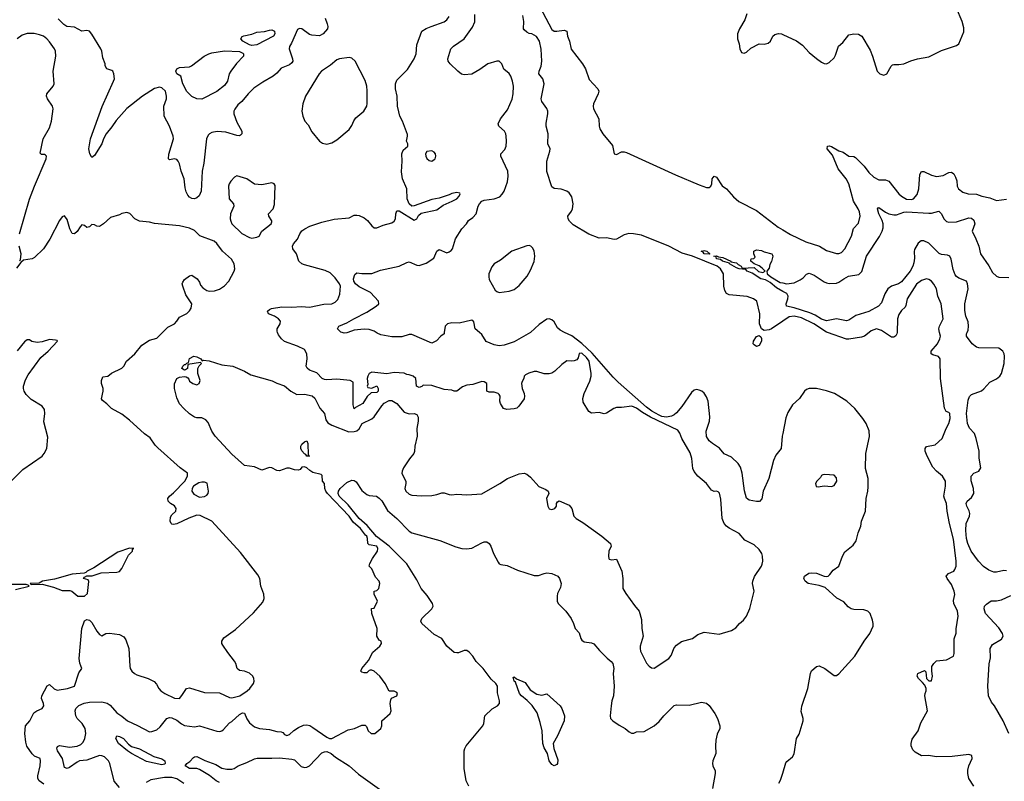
# Model space of a CAD drawing. Header units: inches. Extents: x 1384664 to 1536621, y 460766 to 646467.
# Tile 179 of 256: x 1433891 to 1441773, y 546407 to 552503. Entities that reach past the tile are written whole.
import ezdxf

# ---------------------------------------------------------------- set-up
doc = ezdxf.new("R2010")
doc.units = ezdxf.units.IN
doc.header["$MEASUREMENT"] = 0
for name, color, linetype in [('B4534', 7, 'Continuous'), ('B4535', 7, 'Continuous'), ('B4544', 7, 'Continuous'), ('B4545', 7, 'Continuous')]:
    doc.layers.add(name, color=color, linetype=linetype)

msp = doc.modelspace()

# ---------------------------------------------------------------- linework, layer by layer
at = {"layer": 'B4534', "color": 5}
for points, elevation in [([(1433783.7, 548770), (1433916.6, 548903.4), (1434070, 549010.7), (1434088.1, 549031.9), (1434109.6, 549070), (1434117.5, 549162.5), (1434084.9, 549284.9), (1434093.7, 549350), (1434090, 549382.6), (1434070, 549410.4), (1433983.9, 549463.9), (1433942.8, 549502.8), (1433926.3, 549530), (1433921, 549550), (1433921.8, 549570), (1433938.4, 549621.6), (1433960, 549660), (1434061.2, 549798.8), (1434118, 549850), (1434193.3, 549930), (1434190, 549936), (1434178.7, 549938.7), (1434130, 549942.6), (1434070, 549925.6), (1434030, 549919.5), (1433987.7, 549927.7), (1433970, 549942), (1433962, 549942), (1433950, 549940.9), (1433930, 549923.6), (1433870, 549851.4)], 780), ([(1434085.2, 546385.2), (1434047.6, 546410), (1434035.4, 546430), (1434036, 546450), (1434056.4, 546530), (1434058, 546570), (1434054, 546590), (1434009.7, 546609.7), (1433990, 546626.6), (1433949.4, 546689.4), (1433940.3, 546720.3), (1433933, 546790), (1433938.4, 546850), (1433973.5, 546890), (1434004.3, 546955.7), (1434028.5, 546971.5), (1434070.7, 546989.3), (1434084.7, 547010), (1434082.6, 547030), (1434066.3, 547070), (1434068, 547090), (1434110, 547172.4), (1434130, 547182.4), (1434166.4, 547146.4), (1434190, 547136.8), (1434272.7, 547150), (1434330.9, 547170), (1434364.7, 547275.3), (1434389.5, 547310), (1434372.4, 547352.4), (1434367.4, 547390), (1434388.4, 547630), (1434410, 547692.7), (1434430, 547701.6), (1434450, 547697.1), (1434470, 547678.4), (1434510, 547608.5), (1434530, 547582.4), (1434550, 547570.4), (1434581.2, 547590), (1434610, 547593.6), (1434690, 547582.2), (1434723.9, 547563.9), (1434740.2, 547540.2), (1434765.3, 547470), (1434771.7, 547330), (1434776.5, 547310), (1434788.7, 547290), (1434810, 547270.3), (1434830, 547259.5), (1434921, 547230), (1434966.6, 547206.6), (1434986, 547186), (1435005.5, 547150), (1435022.4, 547130), (1435052.2, 547110), (1435130, 547072.9), (1435169.6, 547070.4), (1435190, 547093.4), (1435226, 547150), (1435250, 547156.1), (1435370, 547119), (1435490, 547115), (1435570, 547077.8), (1435590, 547075.2), (1435654.8, 547090), (1435713.2, 547130), (1435734.2, 547150), (1435762.7, 547190), (1435767.7, 547210), (1435766.6, 547230), (1435757.1, 547250), (1435730, 547273.8), (1435690, 547288.4), (1435650, 547293.3), (1435633.3, 547310), (1435622, 547350), (1435611.5, 547370), (1435556.9, 547436.9), (1435516.2, 547496.2), (1435510.5, 547510), (1435509.9, 547530), (1435525.1, 547554.9), (1435617.5, 547622.5), (1435763.9, 547756.1), (1435838.6, 547841.4), (1435848.7, 547870), (1435845.3, 547905.3), (1435821.7, 547970), (1435814.7, 548030), (1435798.8, 548058.8), (1435659.4, 548239.4), (1435429.5, 548489.5), (1435335.1, 548535.1), (1435310, 548537.3), (1435245.5, 548514.6), (1435150, 548468.4), (1435123.1, 548463.1), (1435110, 548464.4), (1435103, 548470), (1435096.9, 548490), (1435099.5, 548520.5), (1435110, 548539.3), (1435140.7, 548570), (1435144.5, 548590), (1435131.1, 548611.1), (1435099, 548630), (1435079, 548650), (1435078, 548670), (1435089.7, 548690), (1435123.1, 548716.9), (1435214.3, 548810), (1435235.1, 548850), (1435233.6, 548873.6), (1435176.9, 548916.9), (1434996.8, 549076.8), (1434977, 549097), (1434935.3, 549155.3), (1434890, 549187.3), (1434770, 549297.6), (1434710, 549346.6), (1434625.2, 549390), (1434590, 549429.2), (1434554.8, 549454.8), (1434547.3, 549467.3), (1434559.6, 549530), (1434559.5, 549550), (1434546, 549590), (1434545.2, 549614.8), (1434556.4, 549643.6), (1434598, 549650), (1434626, 549674), (1434710, 549714), (1434723.7, 549730), (1434745.2, 549770), (1434812.4, 549827.6), (1434870, 549899.3), (1434930, 549937.3), (1434990, 549954.8), (1435035.4, 550000)], 760), ([(1434690, 546358.7), (1434647.2, 546407.2), (1434613.6, 546550), (1434603.1, 546570), (1434570, 546602), (1434550, 546610.8), (1434530, 546612.4), (1434430, 546577.4), (1434370, 546571), (1434350, 546561.4), (1434290, 546516.8), (1434270, 546510.8), (1434250, 546517.6), (1434233.9, 546590), (1434193.3, 546650), (1434187.8, 546672.2), (1434194.5, 546685.5), (1434210, 546693.7), (1434290, 546681.4), (1434350, 546687.4), (1434379.5, 546700.5), (1434399.2, 546720.8), (1434413.1, 546750), (1434421.6, 546790), (1434416.1, 546830), (1434390.7, 546870), (1434350.4, 546910.4), (1434341.3, 546930), (1434336.1, 546970), (1434341.9, 546990), (1434364.9, 547015.1), (1434407.6, 547032.4), (1434450, 547040.6), (1434550, 547043), (1434592.1, 547032.1), (1434616.4, 547016.4), (1434670, 546954), (1434710, 546927.6), (1434754, 546890), (1434834.4, 546854.4), (1434930, 546804.4), (1434950, 546804.6), (1434990, 546820.3), (1435016, 546844), (1435069.8, 546910), (1435090, 546918), (1435110, 546915.5), (1435150, 546897.6), (1435186.1, 546866.1), (1435210, 546852.8), (1435290, 546842.4), (1435330, 546850.2), (1435468.8, 546808.8), (1435493.2, 546806.8), (1435510, 546810.8), (1435521, 546819), (1435570, 546874.6), (1435590, 546885.3), (1435650, 546941.6), (1435674.8, 546954.8), (1435691.6, 546951.6), (1435710, 546906.5), (1435730, 546874), (1435770, 546843.2), (1435810, 546829), (1435890, 546821.5), (1435950, 546807.1), (1435983.9, 546803.9), (1435997.2, 546797.2), (1436010, 546780.7), (1436030, 546774), (1436050, 546781.5), (1436085.9, 546814.1), (1436122.2, 546837.8), (1436163.7, 546856.2), (1436190, 546859.2), (1436212.7, 546852.7), (1436238.1, 546838.1), (1436350, 546760.6), (1436370, 546750.3), (1436391, 546749), (1436520.5, 546819.5), (1436571.2, 546828.8), (1436630, 546857.3), (1436656.9, 546856.9), (1436666.4, 546846.4), (1436680.7, 546810), (1436706, 546790), (1436734, 546790), (1436781.2, 546830), (1436789.2, 546850), (1436789.1, 546890.9), (1436858, 546950), (1436864, 546970), (1436857.2, 547030), (1436861.2, 547058.8), (1436868.7, 547071.3), (1436910, 547092), (1436915.1, 547110), (1436910, 547117.2), (1436890, 547129), (1436848.9, 547128.9), (1436818, 547190), (1436775.3, 547250), (1436730, 547288), (1436710, 547298), (1436696.4, 547296.4), (1436690, 547295.3), (1436670, 547275.3), (1436650, 547275.3), (1436630, 547282), (1436622, 547290), (1436629.3, 547310), (1436684.8, 547375.3), (1436719.1, 547440.9), (1436774, 547490), (1436788, 547510), (1436786, 547530), (1436770, 547538), (1436749.2, 547570), (1436754, 547630), (1436708.9, 547751.1), (1436708, 547790), (1436730, 547794), (1436755.3, 547850), (1436730, 547906), (1436728.7, 547930), (1436750, 547934), (1436766, 547950), (1436775.3, 547990), (1436768, 548010), (1436740.2, 548040.2), (1436708.9, 548108.9), (1436689, 548130), (1436694, 548150), (1436715.1, 548190), (1436756.9, 548250), (1436759.1, 548270), (1436750, 548289.4), (1436690, 548301), (1436678, 548310), (1436676.8, 548350), (1436669.8, 548370), (1436658.3, 548378.3), (1436618.3, 548430), (1436560.1, 548480.1), (1436530, 548528.2), (1436355.6, 548710), (1436340.7, 548730), (1436332.7, 548750), (1436332, 548790), (1436314.3, 548810), (1436313.7, 548853.7), (1436303.9, 548863.9), (1436238.9, 548878.9), (1436213.7, 548893.7), (1436190, 548916.8), (1436170, 548924.5), (1436150, 548922), (1436136.3, 548903.7), (1436122.8, 548897.2), (1436090, 548899.6), (1436050, 548913), (1436030, 548914.7), (1435970, 548893.3), (1435950, 548894), (1435910, 548915.4), (1435890, 548919.5), (1435830, 548896.9), (1435770, 548923.1), (1435690, 548933.6), (1435590, 549026.9), (1435456.9, 549170), (1435430, 549209.3), (1435398.9, 549278.9), (1435380.8, 549300.8), (1435350, 549315.8), (1435310, 549316.9), (1435290, 549322.4), (1435250, 549349.7), (1435204.7, 549390), (1435170, 549429.6), (1435150, 549476), (1435129.7, 549550), (1435131.2, 549588.8), (1435150, 549630.8), (1435170, 549640.7), (1435210, 549646), (1435224.7, 549644.7), (1435236.9, 549636.9), (1435246.4, 549626.4), (1435251.3, 549610), (1435278, 549590), (1435310, 549581), (1435328, 549590), (1435335.3, 549615.3), (1435318, 549670), (1435318, 549710), (1435327.3, 549732.7), (1435346, 549750), (1435338, 549758), (1435238, 549742), (1435234, 549710), (1435219.6, 549700.4), (1435210, 549698), (1435189, 549710), (1435198, 549730), (1435210, 549742), (1435218, 549742), (1435230, 549754), (1435242, 549758), (1435250, 549792), (1435286, 549810), (1435310, 549806), (1435342, 549790), (1435352.7, 549772.7), (1435363.1, 549776.9), (1435407.3, 549772.7), (1435510, 549741.3), (1435598.8, 549730), (1435690, 549690.3), (1435740.4, 549660.4), (1435913.4, 549613.4), (1435950, 549594), (1436011.4, 549571.4), (1436060.5, 549530), (1436110, 549504), (1436170, 549504.9), (1436233, 549493), (1436254.6, 549474.6), (1436293.3, 549393.3), (1436330.7, 549350), (1436341.4, 549301.4), (1436357.5, 549277.5), (1436390, 549258), (1436525.4, 549205.4), (1436570, 549207.3), (1436590, 549213.4), (1436610, 549227.7), (1436632.3, 549270), (1436710, 549309), (1436730, 549324.6), (1436790, 549413.4), (1436810, 549433.4), (1436850, 549454), (1436870, 549454), (1436910.3, 549430.4), (1436970, 549363), (1437010, 549348.4), (1437050, 549350.4), (1437070, 549343), (1437080.9, 549320.9), (1437082.3, 549290), (1437071.3, 549230), (1437073.1, 549170), (1437055.3, 549090), (1437052.4, 549047.6), (1437046.4, 549030), (1437011.4, 548988.6), (1436962.7, 548917.4), (1436953.1, 548890), (1436951.6, 548870), (1436981.1, 548810), (1436983.7, 548790), (1436975.3, 548750), (1436983.7, 548730), (1437010, 548704.4), (1437030, 548696.4), (1437110, 548692.7), (1437190, 548695.5), (1437230, 548702), (1437270, 548716.3), (1437290, 548716.3), (1437330, 548701.6), (1437350, 548699.3), (1437390, 548705.5), (1437470, 548699.5), (1437590, 548708.9), (1437735.1, 548790), (1437797.2, 548830), (1437890, 548868.4), (1437930, 548872.4), (1437950, 548864.4), (1437980.5, 548840.5), (1438047.1, 548767.1), (1438103.1, 548743.1), (1438122.8, 548730), (1438126.8, 548710), (1438107.7, 548670), (1438119.1, 548610), (1438130, 548586.8), (1438150, 548582), (1438174, 548590), (1438189.2, 548610), (1438189.2, 548630.8), (1438195.3, 548644.7), (1438208.9, 548651.1), (1438290, 548618), (1438311, 548591), (1438326, 548530), (1438346, 548510), (1438399.9, 548479.9), (1438550.3, 548370.3), (1438620.7, 548310), (1438626.8, 548290), (1438607.3, 548250), (1438604, 548210), (1438607.3, 548190), (1438610, 548184.7), (1438630, 548178.8), (1438670, 548184.7), (1438710.5, 548090), (1438718.7, 548030), (1438720.4, 547950), (1438743.8, 547910), (1438813.4, 547813.4), (1438850.4, 547770), (1438870, 547702), (1438872.2, 547630), (1438881.5, 547570), (1438859.6, 547490), (1438857, 547470), (1438861.1, 547450), (1438910, 547353.4), (1438930, 547327.7), (1438950, 547315.5), (1438970, 547313.4), (1439086.6, 547390), (1439106.5, 547413.5), (1439130, 547474.8), (1439150, 547497.3), (1439190, 547524.9), (1439278, 547550), (1439318.6, 547581.4), (1439370, 547600.7), (1439490, 547584.9), (1439590, 547613.4), (1439623.3, 547636.7), (1439653.2, 547670), (1439684.2, 547695.8), (1439709.4, 547730), (1439737.2, 547790), (1439769.6, 547930), (1439757.4, 547990), (1439758.9, 548010), (1439774.6, 548045.4), (1439830, 548128), (1439835.8, 548144.2), (1439840.3, 548170), (1439837.8, 548210), (1439831.7, 548230), (1439810, 548262), (1439770, 548298.9), (1439697.5, 548337.5), (1439650, 548389.7), (1439570, 548432.2), (1439548.3, 548448.3), (1439530.9, 548470), (1439513.6, 548510), (1439504.9, 548664.9), (1439492.4, 548712.4), (1439483.3, 548723.3), (1439470, 548729.5), (1439450, 548727.3), (1439430, 548738.4), (1439390.6, 548790.6), (1439321.1, 548850), (1439290, 548886), (1439280.8, 548910), (1439272, 548990), (1439257.4, 549037.4), (1439191.3, 549150), (1439174.9, 549194.9), (1439158.6, 549218.6), (1438942, 549322), (1438878, 549358), (1438830, 549393.8), (1438790.5, 549409.5), (1438710, 549398.4), (1438670, 549398.4), (1438648.8, 549391.2), (1438590, 549355.1), (1438570, 549349.4), (1438530, 549359.5), (1438470, 549355.1), (1438446.6, 549366.6), (1438402, 549442), (1438398, 549470), (1438409.6, 549510), (1438454.5, 549610), (1438466.6, 549650), (1438467, 549670), (1438449.5, 549770), (1438430, 549800.5), (1438390, 549833.3), (1438368.7, 549831.3), (1438362.4, 549797.6), (1438350, 549782), (1438330, 549772), (1438310, 549769.4), (1438270, 549771.8), (1438230, 549742.9), (1438175.5, 549690), (1438150, 549674.3), (1438130, 549668.3), (1438090, 549669.7), (1438030, 549687), (1438010, 549687), (1437965.8, 549674.2), (1437939.8, 549660.2), (1437930.7, 549649.3), (1437926.8, 549630), (1437912.7, 549607.3), (1437908, 549590), (1437912.7, 549550), (1437930.3, 549510), (1437933.4, 549490), (1437930.3, 549469.7), (1437887.3, 549410), (1437870, 549395.1), (1437850, 549387.8), (1437790, 549382), (1437764, 549390), (1437739, 549430), (1437734, 549450), (1437737.2, 549490), (1437730, 549502), (1437722, 549510), (1437690, 549522.7), (1437650, 549521.2), (1437630, 549528.7), (1437631.2, 549590), (1437610, 549604.2), (1437590, 549606), (1437518, 549582), (1437470, 549577.6), (1437436.1, 549563.9), (1437390, 549529.5), (1437370, 549529.3), (1437350, 549539), (1437290, 549543.6), (1437190, 549576.3), (1437122, 549578), (1437110, 549566), (1437090, 549558), (1437068.7, 549570), (1437062, 549630), (1437042, 549650), (1437010, 549661.2), (1436990, 549662), (1436970, 549672.7), (1436890, 549678), (1436830.6, 549669.4), (1436710, 549680.9), (1436688.5, 549671.5), (1436677.3, 549650), (1436674, 549630), (1436678, 549582), (1436674, 549570), (1436678, 549558), (1436710, 549554), (1436750, 549572), (1436762, 549550), (1436762, 549530), (1436750, 549518), (1436704.7, 549515.3), (1436674, 549486), (1436638, 549430), (1436579.6, 549400.4), (1436570, 549388), (1436561.2, 549421.2), (1436562, 549602), (1436536, 549616), (1436430, 549625.6), (1436350, 549619.5), (1436330, 549622.7), (1436311.8, 549631.8), (1436270, 549676), (1436210, 549699), (1436192.9, 549712.9), (1436185.2, 549730), (1436192.3, 549790), (1436189, 549830), (1436170, 549864), (1436114, 549890), (1436010, 549928.5), (1435986, 549950), (1435962, 549982), (1435955.4, 550000)], 740), ([(1436516.8, 550000), (1436510, 549997.7), (1436490, 549995.4), (1436473.6, 550000)], 720), ([(1437289.6, 550000), (1437288, 549990), (1437263, 549970), (1437228.5, 549931.5), (1437190, 549915.1), (1437030, 549984.4), (1437010, 549982.8), (1436950, 549964.8), (1436870, 549965.5), (1436782, 549982), (1436753.8, 549993.8), (1436745.1, 550000)], 720), ([(1437981.5, 550000), (1437980.7, 549999.3), (1437850, 549924.8), (1437770, 549898.5), (1437730, 549893.5), (1437690, 549900.4), (1437626.5, 549926.5), (1437590, 549984.7), (1437572.7, 550000)], 720), ([(1440000, 549192.1), (1439995.6, 549170), (1439987.2, 549070), (1439943.4, 549016.6), (1439925.9, 548974.1), (1439888.5, 548830), (1439844, 548730), (1439832.5, 548667.5), (1439812.7, 548647.2), (1439790, 548646), (1439730, 548658.4), (1439710, 548673.2), (1439692.5, 548732.5), (1439674.1, 548874.1), (1439660.3, 548920.3), (1439644, 548950), (1439590, 549001.8), (1439530, 549028.2), (1439493.3, 549073.3), (1439437, 549110), (1439410, 549133.3), (1439390, 549167.3), (1439386.1, 549210), (1439412.5, 549290), (1439414.8, 549325.2), (1439402.5, 549450), (1439390, 549483.6), (1439370, 549514.5), (1439351.1, 549530), (1439330, 549537.3), (1439310, 549541.9), (1439290, 549536.9), (1439270, 549519.1), (1439192.6, 549407.4), (1439150, 549357.5), (1439130, 549340.7), (1439109.7, 549330.3), (1439070, 549322.4), (1439032.7, 549327.3), (1439010, 549336.5), (1438951.2, 549370), (1438910, 549401.9), (1438683.2, 549603.2), (1438642.9, 549642.9), (1438474.1, 549834.1), (1438390.7, 549910.7), (1438310, 549971.6), (1438251.5, 550000)], 720), ([(1437487.5, 546367.5), (1437465.2, 546410), (1437449.4, 546510), (1437449.5, 546650), (1437454.5, 546670), (1437466, 546690), (1437599.3, 546850), (1437607.3, 546870), (1437614, 546930), (1437672.7, 546987.3), (1437717.2, 547010), (1437732.3, 547030), (1437732.7, 547050), (1437715.1, 547115.1), (1437715.6, 547170), (1437702.4, 547190), (1437664.7, 547224.7), (1437600.8, 547310), (1437544.9, 547364.9), (1437518.2, 547410), (1437490, 547442), (1437470, 547453.1), (1437450, 547453.9), (1437403.3, 547436.7), (1437390, 547434.2), (1437370, 547439), (1437310.8, 547490), (1437270.5, 547550.5), (1437210, 547582.8), (1437109.2, 547669.2), (1437103.7, 547690), (1437111.5, 547710), (1437191.4, 547788.6), (1437200.9, 547810), (1437196.7, 547830), (1437153.6, 547893.6), (1437104.1, 547950), (1437070, 548019.7), (1436990, 548147), (1436848.4, 548290), (1436747.8, 548367.8), (1436673.7, 548453.7), (1436610, 548511.1), (1436520.1, 548620.1), (1436448, 548690), (1436440.4, 548710), (1436442.9, 548730), (1436456.9, 548750), (1436510, 548797.6), (1436550, 548816.8), (1436570, 548815), (1436584.5, 548804.5), (1436630, 548736), (1436670, 548702.8), (1436690, 548696), (1436748.9, 548688.9), (1436770, 548674.4), (1436790, 548652.4), (1436836, 548576), (1436910, 548512), (1437008, 548410), (1437030, 548394.9), (1437253.9, 548333.9), (1437382.8, 548282.8), (1437430.4, 548270.4), (1437468.6, 548268.6), (1437510, 548273.7), (1437590, 548317.1), (1437610, 548324.9), (1437630, 548322.8), (1437650.8, 548310), (1437662.8, 548290), (1437684, 548230), (1437721.1, 548161.1), (1437730, 548147.3), (1437741.7, 548141.7), (1437794, 548134), (1437876.2, 548096.2), (1438010, 548054.4), (1438045.5, 548054.5), (1438090, 548071.8), (1438110, 548074.6), (1438151, 548070), (1438198.4, 548050), (1438212.7, 548030), (1438224.6, 547990), (1438220.9, 547959.1), (1438197.1, 547910), (1438192.7, 547890), (1438192.7, 547850), (1438201.3, 547830), (1438262.6, 547770), (1438306, 547710), (1438325.5, 547670), (1438337.3, 547630), (1438370, 547594.8), (1438382.3, 547550), (1438390, 547537.1), (1438410, 547523.1), (1438470, 547514.6), (1438486.6, 547506.6), (1438533.1, 547453.1), (1438593, 547393), (1438626.4, 547366.4), (1438638.9, 547350), (1438646.7, 547310), (1438643.1, 547270), (1438649.1, 547170), (1438643.7, 547090), (1438630.4, 547050), (1438624.9, 547010), (1438618.4, 546930), (1438622, 546910), (1438638.8, 546890), (1438690, 546855.5), (1438738.8, 546830), (1438770, 546802), (1438790, 546793.4), (1438806.3, 546793.7), (1438830, 546804), (1438890, 546805.5), (1438970, 546850.7), (1439010, 546884.9), (1439047, 546930), (1439130, 547013), (1439150, 547019.1), (1439250, 547016.3), (1439350, 547040.4), (1439390, 547032.4), (1439410, 547014.9), (1439457.1, 546950), (1439476.3, 546910), (1439496.3, 546850), (1439496.3, 546830), (1439475.8, 546784.2), (1439464.4, 546735.6), (1439461.3, 546690), (1439464.9, 546630), (1439441.3, 546570), (1439438.4, 546550), (1439439.3, 546530), (1439458.4, 546490), (1439459.5, 546470), (1439437.6, 546350)], 720), ([(1433858.8, 547941.2), (1433966, 547970), (1433958, 547978), (1433942, 547982), (1433830, 547983.5)], 780), ([(1435490, 546396.9), (1435463.4, 546410), (1435410, 546452.7), (1435330, 546502.8), (1435310, 546509.9), (1435249.9, 546509.9), (1435216.2, 546530), (1435228.7, 546550), (1435253.2, 546566.8), (1435281.9, 546598.1), (1435290, 546604.2), (1435310, 546606.8), (1435373.8, 546573.8), (1435460.7, 546540.7), (1435510, 546512.2), (1435550, 546503.9), (1435590, 546505), (1435609.2, 546510), (1435641.2, 546530), (1435710, 546556.5), (1435770, 546588), (1435792.8, 546592.8), (1435910, 546591.5), (1435970, 546595.5), (1436070, 546585.5), (1436090, 546578), (1436145.4, 546525.4), (1436170, 546517), (1436190, 546520.3), (1436210, 546531.7), (1436310, 546634.7), (1436330, 546643.2), (1436350, 546644.6), (1436386, 546630), (1436420.4, 546600.4), (1436528.3, 546530), (1436604.6, 546464.6), (1436790.4, 546330.4)], 720), ([(1439967.5, 546392.5), (1439982.5, 546417.5), (1440000, 546473.1)], 720), ([(1435205, 546390), (1435150, 546425.9), (1435110, 546437.8), (1435050, 546438.8), (1434941.6, 546418.4), (1434903, 546397)], 740)]:
    msp.add_lwpolyline(points, dxfattribs=dict(at, elevation=elevation))
for points, elevation in [([(1439790, 549888.7), (1439770, 549900.3), (1439764.1, 549910), (1439765.4, 549930), (1439790, 549968.7), (1439810, 549974.4), (1439823.7, 549963.7), (1439830, 549951), (1439829, 549930), (1439810, 549894.7)], 680), ([(1436208.3, 549009.1), (1436190, 549010.8), (1436182.4, 549022.4), (1436170, 549029), (1436150, 549052.1), (1436141, 549070), (1436141.9, 549090), (1436150, 549105), (1436170, 549123.8), (1436190, 549131.3), (1436197.3, 549110), (1436201.5, 549021.5)], 720), ([(1436208.3, 549009.1), (1436210, 549006), (1436209, 549009)], 720), ([(1435370, 548802.8), (1435350, 548802.5), (1435324.4, 548795.6), (1435282, 548770), (1435271.4, 548750), (1435270.2, 548730), (1435286.1, 548706.1), (1435330, 548680.7), (1435370, 548685.5), (1435390, 548696.9), (1435400.3, 548710), (1435403.1, 548730), (1435392.4, 548792.4)], 760), ([(1434770, 548272), (1434678, 548242), (1434483.7, 548116.3), (1434431.3, 548090), (1434422, 548078), (1434407.7, 548072.3), (1434310, 548063.9), (1434170, 548026.2), (1434074.8, 548010), (1434046, 547994), (1433974, 547990), (1433983.6, 547983.6), (1434070, 547984.9), (1434161.6, 547961.6), (1434230, 547935.6), (1434293.4, 547933.4), (1434308.9, 547928.9), (1434356, 547890), (1434410, 547889.5), (1434434.8, 547910), (1434446, 548006), (1434439.3, 548019.3), (1434402, 548030), (1434410, 548042), (1434428, 548052), (1434471, 548051), (1434544.6, 548075.4), (1434670, 548080.5), (1434690, 548086.4), (1434710, 548110.3), (1434761.9, 548218.1), (1434794, 548250), (1434794, 548266), (1434806, 548270)], 780), ([(1438070, 547096.3), (1438110, 547107.3), (1438217.1, 547010), (1438230, 546990.7), (1438252.9, 546930), (1438251.1, 546890), (1438196.4, 546770), (1438161.3, 546710), (1438167, 546670), (1438197.9, 546577.9), (1438196.1, 546550), (1438190, 546540.4), (1438170, 546531.8), (1438150, 546542.3), (1438129.1, 546570), (1438116, 546630), (1438090, 546675.7), (1438078.5, 546710), (1438072.6, 546810), (1438058.7, 546878.7), (1438034.8, 546954.9), (1437994.9, 547014.9), (1437954.6, 547054.6), (1437907.3, 547090), (1437892.3, 547110), (1437859.8, 547199.8), (1437850, 547209.9), (1437843.1, 547230), (1437841.7, 547238.3), (1437850, 547242.4), (1437867.2, 547227.2), (1437937.6, 547197.6), (1437978.3, 547138.3), (1438030, 547105.5)], 680), ([(1435030, 546539.1), (1434905.2, 546565.2), (1434786, 546630), (1434753.3, 546650), (1434682, 546710), (1434662, 546750), (1434668.7, 546770), (1434690, 546766), (1434721.6, 546750), (1434763.2, 546703.2), (1434787, 546687), (1434850, 546667.2), (1434964.6, 546604.6), (1435030, 546587.7), (1435054, 546570), (1435056.6, 546550), (1435050, 546543.4)], 720)]:
    msp.add_lwpolyline(points, close=True, dxfattribs=dict(at, elevation=elevation))
at = {"layer": 'B4535', "color": 5}
for points, elevation in [([(1438030, 552650.8), (1438150, 552425.8), (1438170, 552412.1), (1438190, 552411.1), (1438250, 552420.3), (1438270, 552410.8), (1438276.3, 552370), (1438292.1, 552332.1), (1438306.2, 552266.2), (1438396.1, 552150), (1438421.5, 552110), (1438450, 552025.5), (1438519.1, 551950), (1438527.7, 551930), (1438523, 551910), (1438484.2, 551830), (1438481.1, 551810), (1438484.9, 551790), (1438528.7, 551710), (1438529.2, 551650), (1438535.2, 551630), (1438558.9, 551590), (1438635.6, 551495.6), (1438650.3, 551430.3), (1438670, 551423.1), (1438710, 551445.2), (1438730, 551445.8), (1438750, 551439), (1439140.8, 551260.8), (1439330, 551180.5), (1439390, 551160.2), (1439410, 551160.3), (1439425.1, 551170), (1439431.2, 551190), (1439433.6, 551230), (1439449.4, 551250), (1439470, 551243.8), (1439514, 551174), (1439550, 551150.5), (1439606.1, 551086.1), (1439648.3, 551048.3), (1439790, 550976.4), (1439962.4, 550842.4), (1440000, 550820)], 680), ([(1436473.6, 550000), (1436463, 550003), (1436435.1, 550030), (1436446, 550050), (1436510, 550076.5), (1436565.4, 550110), (1436670, 550161.8), (1436743.6, 550210), (1436765.6, 550230), (1436763, 550250), (1436699.2, 550319.2), (1436610, 550365.5), (1436580.4, 550390), (1436566.4, 550410), (1436563, 550430), (1436575.1, 550464.9), (1436590, 550476), (1436630, 550471), (1436710, 550472.7), (1436780.8, 550499.2), (1436929, 550530), (1436990, 550560.4), (1437010, 550565.3), (1437070, 550537.8), (1437090, 550536), (1437144.7, 550555.3), (1437206.1, 550593.9), (1437230.8, 550649.2), (1437250, 550663.1), (1437310, 550636.9), (1437330, 550644.2), (1437344.9, 550655.1), (1437355.1, 550670), (1437380.4, 550750), (1437430.7, 550829.3), (1437467.8, 550870), (1437484.1, 550895.9), (1437518.8, 550921.2), (1437544.8, 550950), (1437560.4, 551010), (1437571.2, 551030), (1437589.8, 551050.1), (1437610, 551058.5), (1437690.3, 551070.3), (1437734.1, 551085.9), (1437754.1, 551105.9), (1437769.9, 551130.1), (1437795.2, 551204.8), (1437802.5, 551250), (1437798.1, 551290), (1437743.8, 551410), (1437741.7, 551430), (1437774.5, 551465.5), (1437785.5, 551490), (1437788.7, 551530), (1437785.7, 551570), (1437782.1, 551590), (1437771.5, 551611.5), (1437726.2, 551650), (1437720.5, 551670), (1437739.7, 551710), (1437797.2, 551782.8), (1437833.1, 551866.9), (1437841.9, 551910), (1437845.1, 551970), (1437836.9, 552010), (1437822.2, 552050), (1437810, 552071.3), (1437766.8, 552106.8), (1437750, 552149.6), (1437730, 552170.8), (1437710, 552170.7), (1437639.1, 552150), (1437575, 552105), (1437511.6, 552068.4), (1437450, 552063), (1437428, 552068), (1437397.5, 552090), (1437336.5, 552150), (1437321.6, 552170), (1437318.2, 552190), (1437343.5, 552270), (1437364.2, 552290), (1437449.3, 552350.7), (1437517.4, 552442.6), (1437534, 552486), (1437535.7, 552544.3)], 720), ([(1440000, 550089.6), (1439910, 550027.6), (1439890, 550019.8), (1439850, 550016.4), (1439829.8, 550029.8), (1439812.3, 550070), (1439816.3, 550150), (1439791, 550251), (1439766, 550270), (1439713.7, 550286.3), (1439570, 550301.1), (1439550, 550311.2), (1439535.6, 550335.6), (1439529, 550369), (1439526.3, 550470), (1439502.3, 550510), (1439475.5, 550530), (1439277.3, 550610), (1439195.4, 550635.4), (1439086.5, 550690), (1438870, 550777.5), (1438803.7, 550790), (1438768, 550792), (1438730, 550779.9), (1438670, 550745.9), (1438650, 550744.1), (1438590, 550756.8), (1438530, 550754.3), (1438447.4, 550787.4), (1438321.1, 550861.1), (1438292.5, 550890), (1438280.9, 550910), (1438278.3, 550930), (1438307.4, 550970), (1438316.5, 550990), (1438322.3, 551030), (1438310, 551084.7), (1438290, 551117.2), (1438270, 551131.1), (1438225.6, 551145.6), (1438170, 551152), (1438150, 551166.5), (1438110, 551289.4), (1438111.8, 551370), (1438136.1, 551450), (1438136.8, 551470), (1438118.4, 551510), (1438120.6, 551590), (1438104.9, 551650), (1438105, 551675), (1438119.9, 551750), (1438119.1, 551770), (1438111.5, 551791.6), (1438070, 551847.3), (1438066.4, 551870), (1438089.5, 551990), (1438079, 552030), (1438047.8, 552070), (1438049.9, 552090), (1438065.6, 552130), (1438069.9, 552170), (1438066.3, 552266.3), (1438052.3, 552330), (1438028.6, 552368.6), (1437990.7, 552389.3), (1437970, 552391.8), (1437950, 552402.9), (1437930, 552422), (1437924.7, 552430), (1437927.9, 552490), (1437917.7, 552537.7)], 680), ([(1439712.4, 552550), (1439697.4, 552502.6), (1439652.4, 552430), (1439637.6, 552390), (1439638, 552350), (1439651.3, 552310), (1439656.3, 552270), (1439670, 552240.7), (1439690, 552234.8), (1439710, 552242.8), (1439744.5, 552275.5), (1439810, 552310.6), (1439850, 552308.2), (1439884.1, 552315.9), (1439901.2, 552330), (1439919, 552370), (1439935.1, 552384.9), (1439967, 552393), (1439989.5, 552390.5), (1440000, 552385.7)], 720), ([(1436335.4, 552515.4), (1436353.4, 552470), (1436358.5, 552450), (1436354.6, 552430), (1436321.1, 552390), (1436290, 552375.1), (1436230, 552378.2), (1436210, 552383.5), (1436150, 552431.3), (1436130, 552434), (1436114.9, 552425.1), (1436065.9, 552314.2), (1436050.4, 552289.6), (1436048.9, 552270), (1436075.8, 552190), (1436076.5, 552170), (1436070, 552157), (1436050, 552142), (1435984.7, 552115.3), (1435950, 552074.5), (1435920.5, 552050), (1435836.7, 552003.3), (1435765.5, 551954.5), (1435719.3, 551910), (1435670, 551849.4), (1435638, 551822), (1435612.5, 551787.5), (1435606, 551770), (1435606.7, 551750), (1435630, 551684), (1435670.4, 551610), (1435670.6, 551590), (1435659.9, 551580.1), (1435650, 551574), (1435630, 551575.4), (1435541.7, 551601.7), (1435470.9, 551609.1), (1435430, 551601.2), (1435410, 551590.9), (1435400.5, 551579.6), (1435387.4, 551550), (1435364.9, 551355.1), (1435353.3, 551290), (1435344.5, 551130), (1435327.2, 551092.8), (1435310, 551076.2), (1435290, 551069.6), (1435270, 551071.5), (1435250, 551083.6), (1435237.8, 551097.8), (1435224.8, 551124.8), (1435216.4, 551156.4), (1435208.9, 551230), (1435183.1, 551290), (1435170.9, 551350), (1435160.5, 551370), (1435150, 551382.9), (1435130, 551389.6), (1435090, 551381.2), (1435083.7, 551390), (1435086.3, 551426.3), (1435121.5, 551550), (1435118.7, 551570), (1435089.9, 551649.9), (1435047.4, 551730), (1435045, 551810), (1435065.3, 551870), (1435067.7, 551890), (1435059.3, 551930), (1435030, 551956.8), (1435010, 551962), (1434970, 551951.5), (1434874.8, 551890), (1434747.8, 551792.2), (1434663.8, 551696.2), (1434630, 551645.1), (1434583.2, 551590), (1434562, 551550), (1434550, 551509.6), (1434490, 551415.1), (1434470, 551401.2), (1434466, 551406), (1434454, 551430), (1434443.6, 551470), (1434457.7, 551550), (1434551.9, 551808.1), (1434642.9, 552010), (1434649.4, 552030), (1434645.2, 552070), (1434637.2, 552090), (1434630, 552096), (1434588, 552110), (1434574.6, 552134.6), (1434575.1, 552150), (1434556.6, 552196.6), (1434549.7, 552250), (1434540.8, 552270), (1434470, 552387.6), (1434450.4, 552410.4), (1434430, 552415.5), (1434390, 552412.6), (1434330, 552443.5), (1434269.8, 552449.8), (1434244.7, 552464.7), (1434199.3, 552510)], 740), ([(1435955.4, 550000), (1435951.8, 550010), (1435952.3, 550030), (1435976.2, 550070), (1435978.4, 550090), (1435962.9, 550110), (1435931.8, 550130), (1435883.6, 550150), (1435875.6, 550170), (1435890, 550184.4), (1435908, 550192), (1435990, 550205.8), (1436070, 550202.2), (1436146.6, 550206.6), (1436210, 550202.1), (1436326.9, 550226.9), (1436390, 550230.2), (1436416.7, 550243.3), (1436437.7, 550262.3), (1436454.3, 550305.7), (1436458.1, 550370), (1436450.6, 550390), (1436418, 550438), (1436376.9, 550476.9), (1436336, 550496), (1436170, 550540.9), (1436149.8, 550550), (1436126.2, 550570), (1436108.3, 550628.3), (1436077, 550670), (1436074.5, 550690), (1436084.2, 550710), (1436114.5, 550745.5), (1436133.7, 550790), (1436150, 550813.4), (1436172.6, 550830), (1436213.3, 550850), (1436310, 550881.3), (1436410, 550906), (1436530, 550918), (1436570, 550937.3), (1436590, 550939.3), (1436610, 550936.4), (1436650, 550918.3), (1436676.2, 550896.2), (1436710, 550852.4), (1436730, 550837.6), (1436750, 550836.4), (1436801.1, 550858.9), (1436870, 550878.5), (1436889.6, 550890), (1436899.8, 550910), (1436901.6, 550950), (1436910, 550974), (1436930, 550973.4), (1437050, 550899.1), (1437069.6, 550910.4), (1437084.1, 550935.9), (1437105.8, 550954.2), (1437230, 550980.3), (1437280.3, 551019.7), (1437354, 551050), (1437389.5, 551070), (1437409.5, 551090), (1437417, 551110), (1437414.9, 551114.9), (1437390, 551120.5), (1437350, 551111.5), (1437330, 551100.5), (1437250, 551074.2), (1437190, 551063.1), (1437050, 551013.3), (1437030, 551011.8), (1437008.5, 551028.5), (1436991.8, 551070), (1436989.7, 551150), (1436955.6, 551230), (1436946.6, 551286.6), (1436953, 551370), (1436949.6, 551430), (1436962, 551458), (1436999.3, 551490), (1436997.2, 551510), (1436986.6, 551530), (1436996.9, 551570), (1436995.3, 551584.7), (1436955.4, 551690), (1436935.4, 551730), (1436925.2, 551765.2), (1436916, 551810), (1436912.7, 551890), (1436898.5, 551950), (1436900.6, 551990), (1436910, 552019), (1436995.3, 552104.7), (1437049.7, 552190), (1437064.4, 552230), (1437070, 552301), (1437109.6, 552410.4), (1437146.2, 552433.8), (1437184, 552450), (1437290, 552485.7), (1437310, 552502.4), (1437328, 552530)], 740), ([(1433890, 550790.3), (1433970, 551067.2), (1434009.5, 551170.5), (1434104.2, 551390), (1434106, 551410), (1434098.7, 551418.7), (1434090, 551423.7), (1434065.4, 551425.4), (1434054, 551434), (1434079.1, 551550), (1434130, 551638), (1434146.9, 551690), (1434158.4, 551790), (1434154, 551810), (1434113.6, 551870), (1434106.6, 551890), (1434109.7, 551910), (1434159.6, 551970), (1434166, 551990), (1434160.5, 552090), (1434180.4, 552210), (1434176.8, 552250), (1434169.8, 552270), (1434130, 552326.3), (1434109.7, 552350), (1434080.5, 552370), (1434050, 552383), (1434006.3, 552393.7), (1433950, 552392.2), (1433910, 552379.8), (1433870, 552351)], 760), ([(1435035.4, 550000), (1435077.8, 550042.2), (1435129.2, 550070), (1435149, 550090), (1435170, 550122), (1435230, 550152), (1435250, 550172), (1435264.7, 550195.3), (1435268.9, 550228.9), (1435220.4, 550300.4), (1435196, 550370), (1435193.2, 550390), (1435196.5, 550403.5), (1435210, 550424.7), (1435250, 550452), (1435270, 550458), (1435311, 550430), (1435330, 550402), (1435338.8, 550378.8), (1435356.8, 550356.8), (1435390, 550334.8), (1435410.5, 550330.5), (1435450, 550333), (1435490, 550346.4), (1435530, 550372.7), (1435566, 550410), (1435608.3, 550491.7), (1435612.8, 550510), (1435606.9, 550550), (1435586.3, 550586.3), (1435515.1, 550650), (1435470, 550712), (1435449.2, 550730), (1435334.3, 550774.3), (1435290, 550815.4), (1435250, 550834), (1435170, 550852.8), (1434971.5, 550871.5), (1434930, 550883.7), (1434850, 550889.4), (1434814, 550910), (1434773.1, 550953.1), (1434750, 550959.5), (1434710, 550952.3), (1434690, 550940.9), (1434618.8, 550921.2), (1434562.8, 550870), (1434530, 550847.3), (1434509.5, 550849.5), (1434490, 550862), (1434470, 550864), (1434450, 550844), (1434430, 550841.2), (1434410, 550857.2), (1434390, 550861.2), (1434374.6, 550845.4), (1434350, 550806.6), (1434330, 550789.4), (1434312.1, 550792.1), (1434292.6, 550830), (1434270, 550903.7), (1434250, 550934.5), (1434230, 550925.6), (1434210, 550896.3), (1434133.4, 550746.6), (1434081.5, 550670), (1434010, 550600.9), (1433990, 550589.9), (1433921.8, 550578.2), (1433900.1, 550559.9), (1433866.1, 550513.9)], 760), ([(1433890, 550576), (1433898, 550582), (1433903.6, 550630), (1433886.7, 550690)], 760), ([(1440000, 550328.4), (1439950, 550356), (1439899.5, 550399.5), (1439860.3, 550420.3), (1439825.1, 550430), (1439754.9, 550474.9), (1439715.1, 550490), (1439703.6, 550503.6), (1439650, 550509.8), (1439630, 550516.4), (1439572.7, 550550), (1439573.6, 550553.6), (1439518.4, 550570), (1439502.6, 550582.6), (1439469.8, 550590), (1439466, 550606), (1439449.2, 550610), (1439470, 550613.1), (1439484.9, 550604.9), (1439519.3, 550599.3), (1439582.8, 550570), (1439584.5, 550564.5), (1439630, 550556.5), (1439643.1, 550543.1), (1439668, 550530), (1439674.8, 550514.8), (1439770, 550520.7), (1439806.5, 550486.5), (1439841.2, 550478.8), (1439859, 550490), (1439834.9, 550514.9), (1439810, 550534), (1439770, 550548.7), (1439744, 550570), (1439743.1, 550576.9), (1439746, 550590), (1439767.3, 550592.7), (1439778, 550602), (1439768.7, 550628.7), (1439768.9, 550651.1), (1439790, 550661), (1439830, 550654.8), (1439850, 550644.7), (1439912, 550630), (1439918.8, 550618.8), (1439921, 550610), (1439910, 550566.6), (1439897, 550543), (1439890, 550515.1), (1439872.9, 550490), (1439874.3, 550470), (1439904.1, 550444.1), (1439980, 550400), (1440000, 550395.9)], 660), ([(1437572.7, 550000), (1437538.7, 550030), (1437526, 550086), (1437510, 550098), (1437410, 550075.1), (1437350, 550076.4), (1437314.8, 550070), (1437297.6, 550050), (1437289.6, 550000)], 720), ([(1438251.5, 550000), (1438216.8, 550016.8), (1438197.7, 550037.7), (1438170, 550084.4), (1438150, 550101.8), (1438130, 550109.8), (1438110, 550105.1), (1438050, 550064.5), (1437981.5, 550000)], 720), ([(1436745.1, 550000), (1436730, 550010.9), (1436690, 550023.5), (1436650, 550026), (1436570, 550017.7), (1436516.8, 550000)], 720)]:
    msp.add_lwpolyline(points, dxfattribs=dict(at, elevation=elevation))
for points, elevation in [([(1435750, 552295.3), (1435730, 552301.3), (1435676.4, 552330), (1435660.7, 552350), (1435672.5, 552367.5), (1435685.8, 552374.2), (1435750, 552387.1), (1435790, 552403.8), (1435850, 552408.2), (1435890, 552420.6), (1435910, 552421.2), (1435930.4, 552410.4), (1435934.4, 552390), (1435923, 552370), (1435790, 552303.2)], 720), ([(1435350, 551866.6), (1435310, 551869.3), (1435270, 551889.3), (1435230, 551929.5), (1435196.9, 551990), (1435180.9, 552050), (1435148.6, 552070), (1435142, 552090), (1435148.5, 552110), (1435170, 552119.7), (1435250, 552126.7), (1435266.7, 552133.3), (1435367.6, 552210), (1435405.1, 552230), (1435430, 552237.5), (1435530, 552254.6), (1435650, 552248.3), (1435676.5, 552236.5), (1435683.5, 552230), (1435684.1, 552210), (1435627.5, 552152.5), (1435580.9, 552090), (1435569.4, 552070), (1435554.7, 552010), (1435530, 551976.9), (1435470, 551929.7)], 720), ([(1436530, 552201.1), (1436451.2, 552191.2), (1436430, 552182), (1436380.6, 552139.4), (1436308.5, 552090), (1436288.4, 552070), (1436178, 551890), (1436158, 551830), (1436150.7, 551770), (1436158.8, 551730), (1436174.8, 551690), (1436200.9, 551660.9), (1436230, 551606), (1436290, 551530.8), (1436315.2, 551515.2), (1436350, 551507.7), (1436390, 551518), (1436430, 551542.4), (1436530, 551623.1), (1436550, 551655.5), (1436565.4, 551694.6), (1436581.8, 551718.2), (1436645.7, 551770), (1436669, 551811), (1436673.5, 551833.5), (1436672.9, 551932.9), (1436669.7, 551970), (1436656.3, 552016.3), (1436577.8, 552170), (1436550, 552195.3)], 760), ([(1437190, 551454), (1437150, 551449), (1437140.5, 551430), (1437142, 551410), (1437150, 551391.3), (1437170, 551376), (1437190, 551371.3), (1437210, 551384.7), (1437218, 551390), (1437222, 551410), (1437219, 551430), (1437210, 551442)], 740), ([(1435630, 551253.2), (1435610, 551244), (1435580.7, 551210), (1435568, 551190), (1435563.8, 551170), (1435569.1, 551070), (1435601.6, 551030), (1435606.4, 551010), (1435579.5, 550950), (1435575.8, 550910), (1435581.3, 550890), (1435590.4, 550870), (1435670, 550792.4), (1435730, 550758.8), (1435750, 550754.8), (1435790, 550762), (1435809.4, 550770.6), (1435829.3, 550810), (1435903.7, 550870), (1435910, 550884.7), (1435910, 550893.2), (1435886.6, 550930), (1435882.7, 550950), (1435920.7, 550990), (1435930, 551024.7), (1435935.1, 551175.1), (1435929.2, 551189.2), (1435910, 551197.2), (1435830, 551180.9), (1435770, 551186.6), (1435710, 551229.2)], 760), ([(1437970, 550694.7), (1437950, 550691.9), (1437831.6, 550650), (1437741.3, 550578.7), (1437690, 550548.9), (1437670, 550525.3), (1437647.9, 550470), (1437645.7, 550445.7), (1437650, 550424.9), (1437697.3, 550337.3), (1437710, 550326.4), (1437730, 550319.5), (1437810, 550329.3), (1437850, 550344.2), (1437890, 550376), (1437953.5, 550450), (1437980.6, 550499.4), (1438010, 550566.7), (1438015.8, 550610), (1438010, 550653.1), (1437997.1, 550677.1), (1437984, 550690)], 720), ([(1439410, 550627.1), (1439370, 550629.5), (1439362, 550642), (1439347.8, 550650), (1439370, 550655.4), (1439391.4, 550651.4), (1439414.9, 550630)], 660)]:
    msp.add_lwpolyline(points, close=True, dxfattribs=dict(at, elevation=elevation))
at = {"layer": 'B4544', "color": 5}
for points, elevation in [([(1440691.6, 550000), (1440653.2, 549970), (1440630, 549961.1), (1440530, 549945.2), (1440510, 549947.2), (1440358.2, 550000)], 680), ([(1440914.8, 550000), (1440914.3, 549990), (1440906, 549974), (1440890, 549961.5), (1440870, 549963.1), (1440813, 550000)], 680), ([(1441530, 546369.4), (1441490, 546429.3), (1441482.3, 546470), (1441482.5, 546497.5), (1441490, 546531), (1441516, 546590), (1441513.3, 546613.3), (1441490, 546620.5), (1441355.5, 546604.5), (1441230, 546603.6), (1441166.7, 546613.3), (1441110, 546611.8), (1441059.8, 546639.8), (1441039.8, 546659.8), (1441028.5, 546690), (1441026.4, 546710), (1441036, 546744), (1441084.4, 546810), (1441105.6, 546874.4), (1441157.2, 546970), (1441137.2, 547090), (1441139, 547110), (1441148.7, 547130), (1441149, 547150), (1441136.5, 547176.5), (1441118.9, 547198.9), (1441085.2, 547230), (1441075.3, 547250), (1441082, 547270), (1441134.4, 547294.4), (1441144.7, 547284.7), (1441151.3, 547230), (1441170, 547211.3), (1441190, 547212), (1441199.3, 547250), (1441193.2, 547290), (1441194, 547326), (1441209, 547350), (1441230, 547370.5), (1441310, 547379.3), (1441367, 547410), (1441372.6, 547430), (1441371.3, 547548.7), (1441387.8, 547592.2), (1441388.4, 547628.4), (1441403.1, 547730), (1441399.8, 547770), (1441368.8, 547831.2), (1441366.5, 547853.5), (1441376.8, 547903.2), (1441373.1, 547930), (1441350, 547982.6), (1441315.3, 548030), (1441308.4, 548050), (1441325.6, 548070), (1441369.8, 548090), (1441378.3, 548101.7), (1441387.5, 548130), (1441388.7, 548170), (1441365.6, 548345.6), (1441335.9, 548470), (1441317, 548570), (1441310.6, 548630), (1441294, 548670), (1441290.5, 548690), (1441303.8, 548770), (1441302.2, 548810), (1441279.8, 548850), (1441230, 548890.5), (1441202.1, 548922.1), (1441155, 549010), (1441139.5, 549050), (1441138.8, 549070), (1441150, 549086), (1441219.7, 549100.3), (1441276.3, 549150), (1441307.3, 549230), (1441330, 549270.6), (1441340.4, 549310), (1441336.2, 549350), (1441330, 549358), (1441306.6, 549366.6), (1441294.8, 549394.7), (1441262.7, 549630), (1441260.4, 549790), (1441246.9, 549806.9), (1441201, 549821), (1441187.3, 549830), (1441188.2, 549850), (1441239.8, 549910), (1441256.3, 549950), (1441261.6, 549970), (1441255.1, 550000)], 680), ([(1441790, 548090.7), (1441770, 548094.6), (1441710, 548080.7), (1441690, 548081.4), (1441650, 548096.7), (1441605.8, 548125.8), (1441567.9, 548167.9), (1441509, 548249), (1441481, 548310), (1441469.6, 548350), (1441464, 548415.9), (1441467.1, 548470), (1441495, 548530), (1441498.3, 548550), (1441492.9, 548572.9), (1441473.1, 548610), (1441468.9, 548631.1), (1441475.1, 548650), (1441510, 548678.7), (1441529.8, 548710.2), (1441527, 548750), (1441508.3, 548811.7), (1441507.6, 548850), (1441530, 548872.7), (1441569.6, 548890.4), (1441584.8, 548915.2), (1441573.3, 548993.3), (1441572.7, 549050), (1441549, 549150), (1441533.7, 549190), (1441494.3, 549234.3), (1441479, 549270), (1441469.5, 549350.5), (1441483.1, 549456.9), (1441493.7, 549486.3), (1441510, 549504.4), (1441590, 549532.9), (1441610, 549547.6), (1441658.5, 549601.5), (1441710, 549628.4), (1441736.8, 549650), (1441750.5, 549670), (1441761.7, 549710), (1441770.9, 549750.9), (1441775.1, 549810), (1441772, 549830), (1441761.3, 549850), (1441730, 549873.8), (1441570, 549876.8), (1441550, 549883.1), (1441515.1, 549910), (1441469.6, 549970), (1441469.8, 549990), (1441474.7, 550000)], 660), ([(1440000, 546473.1), (1440025.6, 546554.4), (1440033.6, 546566.4), (1440077.5, 546602.5), (1440091.9, 546628.1), (1440109.5, 546750.5), (1440130, 546784.7), (1440163.5, 546890), (1440162.3, 546910), (1440146.2, 546966.2), (1440151.8, 547008.2), (1440201.7, 547150), (1440222.4, 547270), (1440230, 547290.8), (1440270, 547327.3), (1440290, 547332.7), (1440337.3, 547310), (1440410, 547254.8), (1440430, 547254.8), (1440450, 547266.8), (1440577.4, 547410), (1440652.6, 547530), (1440696, 547590), (1440722.6, 547650), (1440724.7, 547670), (1440718, 547698), (1440698.4, 547750), (1440681.2, 547770), (1440650, 547780.4), (1440570, 547781.4), (1440547, 547787), (1440522.7, 547802.7), (1440490, 547842.6), (1440432.7, 547872.7), (1440338.3, 547958.3), (1440290, 547974.7), (1440202.7, 547990), (1440178.4, 548010), (1440168.2, 548030), (1440173.2, 548050), (1440207.2, 548072.8), (1440230, 548077), (1440270, 548072.9), (1440330, 548048.2), (1440350, 548046), (1440362, 548050), (1440377.7, 548062.3), (1440403.3, 548096.7), (1440449.3, 548130), (1440478.7, 548210), (1440496.4, 548243.6), (1440563.3, 548296.7), (1440587.2, 548332.8), (1440604.6, 548395.4), (1440626, 548450), (1440629.8, 548490.2), (1440661.1, 548570), (1440666.5, 548670), (1440680.7, 548730), (1440683.5, 548763.5), (1440683.1, 548830), (1440661.2, 548910), (1440665.4, 549030), (1440693.3, 549166.7), (1440692.7, 549212.7), (1440667, 549270), (1440641.3, 549310), (1440575.6, 549390), (1440512.6, 549450), (1440450, 549490.4), (1440413.7, 549510), (1440348.7, 549531.3), (1440269.3, 549550.7), (1440210, 549550.9), (1440190, 549543), (1440174.4, 549530), (1440134.9, 549470), (1440078.9, 549421.1), (1440040.2, 549359.8), (1440024.5, 549315.5), (1440000, 549192.1)], 720), ([(1441810.3, 546790.3), (1441762.9, 546890), (1441695, 547010), (1441670, 547041), (1441647.4, 547090), (1441640.4, 547170), (1441651.4, 547348.6), (1441663.7, 547396.3), (1441658.9, 547470), (1441678, 547502), (1441750, 547545.4), (1441763.5, 547570), (1441759.4, 547590), (1441730, 547636), (1441624, 547750), (1441612.7, 547787.3), (1441614, 547810), (1441630, 547826), (1441669.4, 547850.6), (1441710.8, 547850.8), (1441750, 547858.4), (1441824.5, 547895.5)], 660)]:
    msp.add_lwpolyline(points, dxfattribs=dict(at, elevation=elevation))
at = {"layer": 'B4544', "color": 5, "elevation": 740}
msp.add_lwpolyline([(1440336, 548864), (1440319.8, 548860.2), (1440310, 548855.3), (1440300.7, 548839.3), (1440271.3, 548810), (1440262.8, 548790), (1440267.7, 548767.7), (1440283.5, 548763.5), (1440330, 548771), (1440390, 548766.8), (1440410, 548774.8), (1440433.3, 548810), (1440430, 548837.2), (1440410, 548857.6)], close=True, dxfattribs=at)
at = {"layer": 'B4545', "color": 5}
for points, elevation in [([(1440000, 552385.7), (1440110, 552334.9), (1440158.4, 552298.4), (1440210, 552241.6), (1440270, 552192.7), (1440310, 552163.8), (1440330, 552153.4), (1440350, 552150.6), (1440370, 552160.7), (1440410, 552199.1), (1440421.5, 552218.6), (1440447.3, 552290), (1440480.5, 552319.5), (1440530, 552380.7), (1440569.5, 552390.5), (1440606.4, 552386.4), (1440631.7, 552371.7), (1440698.4, 552258.4), (1440719.1, 552210), (1440755.3, 552090), (1440776.3, 552070), (1440810, 552059.5), (1440832.3, 552070), (1440868, 552132), (1440878.9, 552141.1), (1440890, 552145.5), (1440930, 552144.9), (1440970, 552150.6), (1441025.4, 552174.6), (1441078, 552190), (1441170, 552206), (1441270, 552256.3), (1441390, 552296.3), (1441410, 552311), (1441450, 552407.3), (1441450, 552439.3), (1441436.2, 552490), (1441390, 552594.7)], 720), ([(1440000, 550820), (1440062.7, 550782.7), (1440184.5, 550724.5), (1440294, 550690), (1440350, 550654.9), (1440430, 550632), (1440450, 550632.2), (1440470, 550639.5), (1440495.8, 550670), (1440549.7, 550770), (1440567, 550833), (1440605.6, 550874.4), (1440619.8, 550930), (1440613.8, 550966.2), (1440603.9, 550990), (1440565, 551050), (1440529.3, 551190), (1440507.5, 551230), (1440443, 551310), (1440398.4, 551418.4), (1440355.3, 551470), (1440358.4, 551490), (1440370, 551494.3), (1440390, 551487.2), (1440450, 551454.3), (1440483, 551443), (1440530, 551411.5), (1440570, 551408.4), (1440581.3, 551401.3), (1440651.5, 551330), (1440690, 551280.3), (1440730, 551242.6), (1440770, 551222.4), (1440821.7, 551221.7), (1440850, 551210.4), (1440928.9, 551110), (1440950.3, 551090), (1440990, 551067), (1441030, 551063.2), (1441047.3, 551070), (1441075.9, 551104.1), (1441088.1, 551150), (1441096.2, 551263.8), (1441110, 551287.4), (1441130, 551289.2), (1441190, 551258.4), (1441231, 551249), (1441284.7, 551255.3), (1441330, 551279.3), (1441350, 551283), (1441370, 551270.4), (1441383.7, 551243.7), (1441392.6, 551212.6), (1441397.1, 551170), (1441407.5, 551150), (1441442.3, 551122.3), (1441484, 551110), (1441550, 551105.7), (1441592.7, 551090), (1441656.5, 551076.5), (1441710, 551056.4), (1441790, 551066.8)], 680), ([(1440000, 550395.9), (1440030.4, 550389.6), (1440090, 550397.7), (1440137.9, 550422.1), (1440162, 550438), (1440190, 550466.7), (1440210, 550474.9), (1440250, 550459.5), (1440330, 550404.9), (1440350, 550396.9), (1440370, 550392), (1440430, 550394.6), (1440450, 550401.1), (1440490, 550430.2), (1440527.3, 550450), (1440610, 550464.7), (1440633.2, 550486.8), (1440670.8, 550610), (1440773.4, 550766.6), (1440796, 550810), (1440803.3, 550836.7), (1440803.7, 550870), (1440795.9, 550895.9), (1440767.9, 550950), (1440757, 550990), (1440762.3, 550997.7), (1440770, 551000.4), (1440823.2, 550963.2), (1440850, 550950.2), (1440890, 550941.7), (1440910, 550942.6), (1440970, 550963.3), (1440990, 550965.4), (1441170, 550953.4), (1441190, 550954.3), (1441250, 550971), (1441270, 550950.3), (1441288.4, 550908.4), (1441310, 550888.7), (1441330, 550881.9), (1441390, 550884.2), (1441490, 550918), (1441510, 550915.5), (1441530, 550898), (1441538.3, 550870), (1441515.5, 550810), (1441545.5, 550750), (1441568.2, 550690), (1441583.1, 550630), (1441650, 550533), (1441680, 550480), (1441709.5, 550449.5), (1441730, 550441.4), (1441810, 550440.7)], 660), ([(1441474.7, 550000), (1441483.1, 550016.9), (1441488, 550050), (1441484.1, 550084.1), (1441465.4, 550130), (1441456.2, 550176.2), (1441456.5, 550230), (1441485.2, 550350), (1441479.9, 550390), (1441470, 550409.7), (1441410, 550433.4), (1441390, 550448), (1441381, 550461), (1441363.7, 550503.7), (1441347.5, 550587.5), (1441337.7, 550610), (1441317.8, 550617.8), (1441270, 550623.6), (1441252.4, 550632.4), (1441170, 550713.4), (1441130, 550733.4), (1441106.7, 550733.3), (1441084.6, 550715.4), (1441055.2, 550664.7), (1441051.5, 550648.5), (1441054.3, 550594.3), (1441050, 550556), (1441041.6, 550530), (1441020.4, 550490), (1440950, 550404.3), (1440927.2, 550390), (1440870, 550369.1), (1440841.6, 550350), (1440817.7, 550310), (1440790, 550236), (1440766, 550210), (1440690, 550168.7), (1440584.2, 550135.8), (1440530, 550096.9), (1440510, 550094), (1440430, 550107.7), (1440350, 550093.3), (1440310, 550105.2), (1440258.1, 550138.1), (1440217.4, 550157.4), (1440090, 550196.2), (1440029.9, 550209.9), (1440028.2, 550230), (1440041, 550270), (1440042.6, 550290), (1440031.2, 550311.2), (1440000, 550328.4)], 660), ([(1441255.1, 550000), (1441248.6, 550030), (1441253.8, 550050), (1441282.9, 550110), (1441268, 550227.9), (1441241.7, 550290), (1441229.8, 550350), (1441210, 550385.6), (1441190, 550411.1), (1441170, 550423), (1441150, 550427.8), (1441110, 550416.4), (1441070, 550385.1), (1440996.1, 550270), (1440985.2, 550214.8), (1440978.5, 550201.5), (1440950, 550175.4), (1440930, 550143.6), (1440919.4, 550110), (1440914.8, 550000)], 680), ([(1440358.2, 550000), (1440350, 550002.9), (1440249.1, 550070), (1440150, 550117.2), (1440090, 550130.6), (1440050, 550124), (1440000, 550089.6)], 680), ([(1440813, 550000), (1440790, 550014.8), (1440750, 550028.2), (1440707.5, 550012.5), (1440691.6, 550000)], 680)]:
    msp.add_lwpolyline(points, dxfattribs=dict(at, elevation=elevation))

doc.saveas('drawing.dxf')
